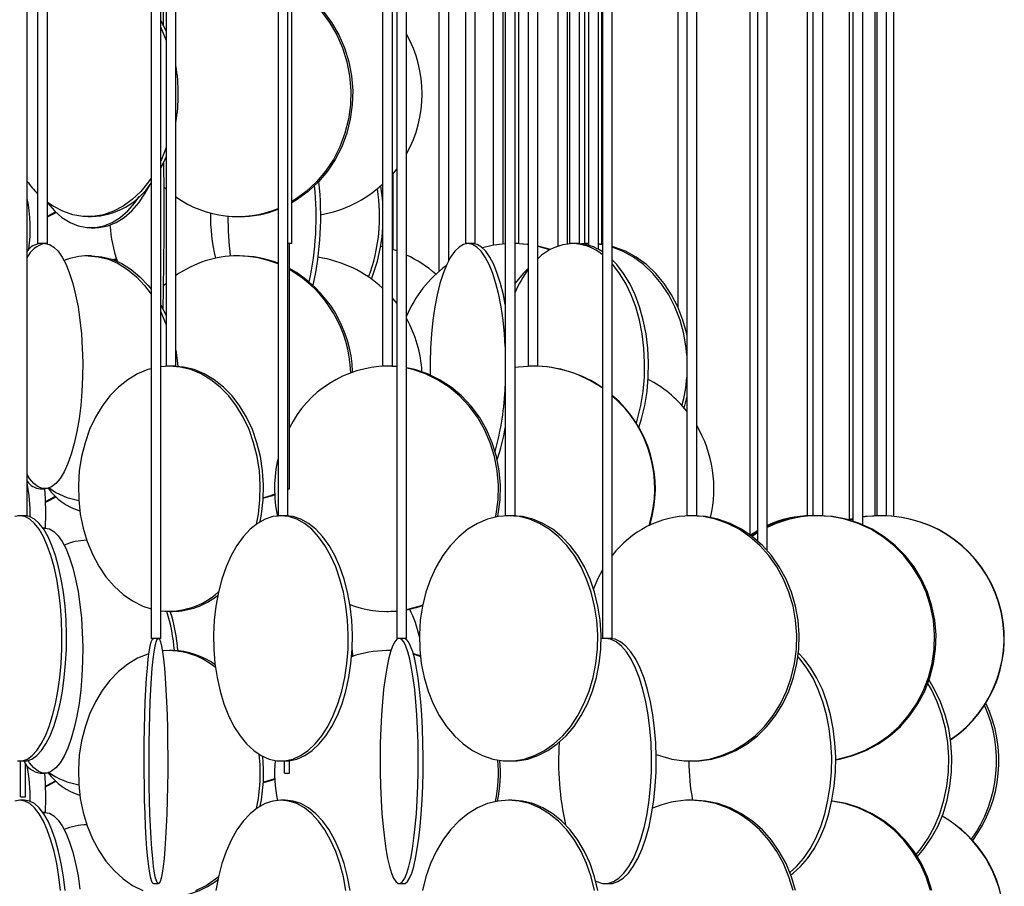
# Model space of a CAD drawing. Header units: millimetres. Extents: x 626 to 3215, y 306 to 3557.
# Tile 13 of 62: x 979 to 1180, y 1561 to 1738. Entities that reach past the tile are written whole.
import ezdxf

# ---------------------------------------------------------------- set-up
doc = ezdxf.new("R2010")
doc.units = ezdxf.units.MM

msp = doc.modelspace()

# ---------------------------------------------------------------- linework, layer by layer
at = {"color": 7, "linetype": 'Continuous', "lineweight": 25}
for p, q in [((980.66, 1636.5), (980.66, 2187)), ((1031.8, 2187), (1031.8, 1636.5)), ((1033.8, 1636.5), (1033.8, 2187)), ((1078.13, 2187), (1078.13, 1636.5)), ((1080.13, 1636.5), (1080.13, 2187)), ((1115.14, 2187), (1115.14, 1636.5)), ((1117.14, 1636.5), (1117.14, 2187)), ((1142.84, 1636.5), (1142.84, 2172.66)), ((1140.84, 2168.71), (1140.84, 1636.5)), ((1139.69, 2163.96), (1139.69, 1636.5)), ((1005.91, 2162), (1005.91, 1611.5)), ((1007.91, 1611.5), (1007.91, 2162)), ((1055.99, 2162), (1055.99, 1611.5)), ((1057.99, 1611.5), (1057.99, 2162)), ((1097.94, 2162), (1097.94, 1611.5)), ((1099.94, 1611.5), (1099.94, 2162)), ((1128, 2162), (1128, 1632.6)), ((1129.51, 2162), (1129.51, 1631.39)), ((1131.51, 1629.39), (1131.51, 2162)), ((1148.22, 2162), (1148.22, 1635.7)), ((1148.99, 2162), (1148.99, 1635.4)), ((1150.99, 1634.66), (1150.99, 2162)), ((1153.46, 2162.18), (1153.46, 1636.5)), ((1153.85, 2162.44), (1153.85, 1636.5)), ((1155.85, 1636.5), (1155.85, 2163.09)), ((1157.35, 1636.37), (1157.35, 2162)), ((982.79, 2127.5), (982.79, 1692)), ((984.79, 1692), (984.79, 2127.5)), ((1034.61, 1692), (1034.61, 2127.5)), ((1071.98, 1692), (1071.98, 2111.66)), ((1113.29, 2109.61), (1113.29, 1679.07)), ((1069.98, 2109.31), (1069.98, 1692)), ((1075.68, 2103.85), (1075.68, 1691.64)), ((1091.23, 2103.63), (1091.23, 1692)), ((1093.23, 1692), (1093.23, 2104.35)), ((1008.98, 2102.5), (1008.98, 1667)), ((1010.98, 1667), (1010.98, 2102.5)), ((1053.12, 2102.5), (1053.12, 1667)), ((1055.12, 1667), (1055.12, 2102.5)), ((1064.6, 2102.5), (1064.6, 1686.31)), ((1066.6, 1688.57), (1066.6, 2102.5)), ((1077.68, 1691.91), (1077.68, 2103.25)), ((1080.85, 1692), (1080.85, 2102.67)), ((1082.79, 2102.5), (1082.79, 1667)), ((1084.79, 1667), (1084.79, 2102.5)), ((1088.83, 2102.5), (1088.83, 1691.47)), ((1090.83, 1691.94), (1090.83, 2102.5)), ((1094.29, 2102.56), (1094.29, 1692)), ((1095.1, 2102.5), (1095.1, 1691.64)), ((1097.1, 1690.82), (1097.1, 2102.5)), ((1097.78, 1691.85), (1097.78, 2102.55)), ((1008.45, 1736.44), (1008.45, 2043)), ((1055.29, 1690.73), (1055.29, 1706.38)), ((1008.98, 1703.1), (1008.56, 1703.47)), ((984.79, 1697.57), (986.43, 1698.47)), ((984.79, 1697.43), (986.55, 1698.36)), ((993.07, 1697.5), (993.78, 1697.5)), ((1023.55, 1697.5), (1023.93, 1697.5)), ((993.69, 1695.21), (994.5, 1695.21)), ((984.79, 1692), (982.79, 1692)), ((1034.61, 1692), (1033.8, 1692)), ((1034.11, 1642), (1034.11, 1692)), ((1070.03, 1692), (1069.98, 1692)), ((1071.98, 1692), (1070.03, 1692)), ((1082.79, 1691.82), (1080.01, 1692)), ((1080.85, 1692), (1080.13, 1692)), ((1091.43, 1692), (1091.23, 1692)), ((1093.23, 1692), (1091.43, 1692)), ((1095, 1692), (1093.63, 1691.94)), ((1094.7, 1692), (1094.29, 1692)), ((1095.1, 1692), (1094.7, 1692)), ((1053.12, 1691.34), (1052.7, 1691.43)), ((1055.99, 1690.49), (1055.12, 1690.79)), ((1097.94, 1691.83), (1097.1, 1691.93)), ((993.78, 1689.5), (993.07, 1689.5)), ((998.51, 1688.59), (998.93, 1688.75)), ((1023.93, 1689.5), (1023.55, 1689.5)), ((1008.47, 1683.44), (1008.98, 1683.9)), ((1055.12, 1680.82), (1055.99, 1679.75)), ((1078.13, 1680.79), (1077.96, 1680.47)), ((1009.64, 1667), (1007.91, 1666.89)), ((1009.31, 1667), (1008.98, 1667)), ((1010.98, 1667), (1009.31, 1667)), ((1053.71, 1667), (1053.12, 1667)), ((1055.12, 1667), (1053.71, 1667)), ((1055.99, 1666.89), (1053.91, 1667)), ((1055.92, 1666.93), (1054.32, 1667)), ((1083.69, 1667), (1082.79, 1667)), ((1084.79, 1667), (1083.69, 1667)), ((983.31, 1642), (984.26, 1642)), ((1033.8, 1642), (1034.11, 1642)), ((984.4, 1639.39), (986.43, 1640.47)), ((980.66, 1636.5), (978.72, 1636.5)), ((1031.97, 1636.5), (1031.8, 1636.5)), ((1033.8, 1636.5), (1031.97, 1636.5)), ((1078.44, 1636.5), (1078.13, 1636.5)), ((1080.13, 1636.5), (1078.44, 1636.5)), ((1115.64, 1636.5), (1115.14, 1636.5)), ((1117.14, 1636.5), (1115.64, 1636.5)), ((1140.84, 1636.5), (1139.69, 1636.5)), ((1141.56, 1636.5), (1140.84, 1636.5)), ((1141.29, 1636.49), (1140.89, 1636.5)), ((1142.84, 1636.5), (1141.56, 1636.5)), ((1153.85, 1636.5), (1153.46, 1636.5)), ((1154.79, 1636.5), (1153.85, 1636.5)), ((1155.85, 1636.5), (1154.79, 1636.5)), ((1155.35, 1636.5), (1155.35, 1636.49)), ((984.26, 1634), (983.86, 1634)), ((1129.51, 1633.45), (1128.09, 1632.53)), ((1129.51, 1633.21), (1128.28, 1632.39)), ((1129.51, 1633.01), (1128.41, 1632.29)), ((1009.64, 1617), (1010.31, 1617)), ((1053.91, 1617), (1054.32, 1617)), ((1007.91, 1611.5), (1005.91, 1611.5)), ((1056, 1611.5), (1055.99, 1611.5)), ((1057.99, 1611.5), (1056, 1611.5)), ((1098.48, 1611.5), (1097.66, 1611.4)), ((1098.01, 1611.5), (1097.94, 1611.5)), ((1099.94, 1611.5), (1098.01, 1611.5)), ((1009.64, 1609), (1008.25, 1608.93)), ((1010.31, 1609), (1009.64, 1609)), ((1046.9, 1609.13), (1046.99, 1607.82)), ((1054.32, 1609), (1053.91, 1609)), ((1054.79, 1608.98), (1053.91, 1609)), ((1054.79, 1608.99), (1054.32, 1609)), ((1060.8, 1607.83), (1059.39, 1608.26)), ((979.19, 1586.5), (980.13, 1586.5)), ((979.31, 1579.21), (979.31, 1586.5)), ((980.31, 1579.21), (980.31, 1585.96)), ((1032.39, 1586.5), (1033.22, 1586.5)), ((1033.11, 1584), (1033.11, 1586.5)), ((1034.11, 1584), (1034.11, 1586.55)), ((1078.79, 1586.5), (1079.47, 1586.5)), ((1115.89, 1586.5), (1116.39, 1586.5)), ((983.31, 1584), (984.26, 1584)), ((1033.11, 1584), (1034.11, 1584)), ((984.4, 1581.39), (986.43, 1582.47)), ((980.13, 1578.5), (979.19, 1578.5)), ((979.31, 1579.21), (980.31, 1579.21)), ((1033.22, 1578.5), (1032.39, 1578.5)), ((1079.47, 1578.5), (1078.79, 1578.5)), ((1116.39, 1578.5), (1115.89, 1578.5)), ((984.26, 1576), (983.86, 1576)), ((1006.41, 1561.5), (1007.41, 1561.5)), ((1056.49, 1561.5), (1057.48, 1561.5)), ((1098.48, 1561.5), (1099.4, 1561.5))]:
    msp.add_line(p, q, dxfattribs=at)
at = {"color": 7, "linetype": 'Continuous', "lineweight": 25, "flags": 128}
for points in [[(1034.63, 1744.65), (1036.83, 1743.23), (1039.01, 1741.43), (1040.97, 1739.37), (1042.69, 1737.07), (1044.16, 1734.57), (1045.33, 1731.89), (1046.21, 1729.09), (1046.77, 1726.19), (1047.02, 1723.24), (1046.93, 1720.28), (1046.53, 1717.35), (1045.81, 1714.49), (1044.78, 1711.74), (1043.46, 1709.15), (1041.86, 1706.74), (1040.02, 1704.56), (1037.94, 1702.63), (1035.67, 1700.97), (1034.61, 1700.33)], [(1034.61, 1744.44), (1036.45, 1743.23), (1038.62, 1741.43), (1040.59, 1739.37), (1042.31, 1737.07), (1043.77, 1734.57), (1044.95, 1731.89), (1045.83, 1729.09), (1046.39, 1726.19), (1046.63, 1723.24), (1046.55, 1720.28), (1046.15, 1717.35), (1045.43, 1714.49), (1044.4, 1711.74), (1043.08, 1709.15), (1041.48, 1706.74), (1039.63, 1704.56), (1037.56, 1702.63), (1035.29, 1700.97), (1034.61, 1700.55)], [(1007.91, 1737.51), (1008.14, 1737.07), (1008.98, 1735.27)], [(1007.91, 1736.08), (1008.55, 1734.57), (1008.98, 1733.41)], [(1008.98, 1711.58), (1008.02, 1709.15), (1007.91, 1708.91)], [(1008.98, 1709.73), (1008.73, 1709.15), (1007.91, 1707.48)], [(1008.36, 1678.62), (1008.39, 1679.56), (1008.44, 1681.74), (1008.48, 1684.15), (1008.52, 1686.74), (1008.55, 1689.49), (1008.56, 1692.35), (1008.58, 1695.28), (1008.58, 1698.24), (1008.57, 1701.19), (1008.56, 1704.09), (1008.53, 1706.89), (1008.51, 1708.68)], [(1055.99, 1707.24), (1055.59, 1706.74), (1055.12, 1706.18)], [(1005.91, 1705.31), (1005.38, 1704.56), (1003.8, 1702.63), (1002.06, 1700.97), (1000.2, 1699.62), (998.23, 1698.59), (996.2, 1697.89), (994.12, 1697.54), (992.02, 1697.54), (989.94, 1697.89), (987.91, 1698.59), (985.95, 1699.62), (984.79, 1700.41)], [(994.5, 1695.21), (995.37, 1695.26), (997.1, 1695.61), (998.79, 1696.3), (1000.42, 1697.33), (1001.97, 1698.69), (1003.41, 1700.34), (1004.73, 1702.28), (1005.7, 1704.04)], [(1052.68, 1703.71), (1053.03, 1701.19), (1053.12, 1700.22)], [(984.79, 1700.32), (986.21, 1698.69), (987.76, 1697.33), (989.4, 1696.3), (991.09, 1695.61), (992.82, 1695.26), (994.56, 1695.26), (996.29, 1695.61), (997.98, 1696.3), (999.61, 1697.33), (1001.16, 1698.69), (1002.6, 1700.34), (1003.52, 1701.63)], [(984.26, 1692), (985.18, 1691.82), (986.08, 1691.3), (986.95, 1690.43), (987.79, 1689.24), (988.58, 1687.73), (989.31, 1685.93), (989.96, 1683.87), (990.54, 1681.57), (991.03, 1679.07), (991.42, 1676.39), (991.72, 1673.59), (991.9, 1670.69), (991.99, 1667.74), (991.96, 1664.78), (991.82, 1661.85), (991.58, 1658.99), (991.24, 1656.24), (990.8, 1653.65), (990.26, 1651.24), (989.64, 1649.06), (988.95, 1647.13), (988.19, 1645.47), (987.38, 1644.12), (986.52, 1643.09), (985.63, 1642.39), (984.72, 1642.04), (983.81, 1642.04), (982.9, 1642.39), (982.01, 1643.09), (981.15, 1644.12), (980.66, 1644.88)], [(1070.51, 1692), (1069.59, 1691.82), (1068.69, 1691.3), (1067.82, 1690.43), (1066.98, 1689.24), (1066.19, 1687.73), (1065.46, 1685.93), (1064.81, 1683.87), (1064.23, 1681.57), (1063.74, 1679.07), (1063.35, 1676.39), (1063.05, 1673.59), (1062.87, 1670.69), (1062.78, 1667.74), (1062.8, 1665.21)], [(1078.13, 1671.04), (1077.96, 1673.59), (1077.66, 1676.39), (1077.27, 1679.07), (1076.78, 1681.57), (1076.21, 1683.87), (1075.55, 1685.93), (1074.82, 1687.73), (1074.03, 1689.24), (1073.2, 1690.43), (1072.32, 1691.3), (1071.42, 1691.82), (1070.51, 1692)], [(1078.13, 1679.6), (1077.73, 1681.57), (1077.16, 1683.87), (1076.5, 1685.93), (1075.77, 1687.73), (1074.98, 1689.24), (1074.15, 1690.43), (1073.27, 1691.3), (1072.37, 1691.82), (1071.46, 1692)], [(1082.79, 1691.78), (1082.51, 1691.82), (1080.13, 1691.99)], [(1087.31, 1690.79), (1085.59, 1691.3), (1084.79, 1691.49)], [(1087.2, 1690.72), (1085.28, 1691.3), (1084.79, 1691.42)], [(1097.94, 1691.73), (1097.39, 1691.82), (1097.1, 1691.86)], [(1115.14, 1673.38), (1115.1, 1673.59), (1114.33, 1676.39), (1113.3, 1679.07), (1112.02, 1681.57), (1110.51, 1683.87), (1108.79, 1685.93), (1106.88, 1687.73), (1104.82, 1689.24), (1102.63, 1690.43), (1100.34, 1691.3), (1099.94, 1691.41)], [(1115.14, 1669.24), (1115, 1670.69), (1114.51, 1673.59), (1113.74, 1676.39), (1112.71, 1679.07), (1111.43, 1681.57), (1109.92, 1683.87), (1108.2, 1685.93), (1106.3, 1687.73), (1104.23, 1689.24), (1102.04, 1690.43), (1099.94, 1691.24)], [(993.07, 1689.5), (995.16, 1689.32), (997.22, 1688.8), (999.23, 1687.93), (1001.14, 1686.74), (1002.95, 1685.23), (1004.61, 1683.43), (1005.91, 1681.68)], [(993.78, 1689.5), (995.87, 1689.32), (997.93, 1688.8), (999.93, 1687.93), (1001.85, 1686.74), (1003.65, 1685.23), (1005.32, 1683.43), (1005.91, 1682.68)], [(998.15, 1688.72), (998.38, 1688.8), (998.86, 1688.95)], [(1105.37, 1654.51), (1105.91, 1656.24), (1106.56, 1658.99), (1107.02, 1661.85), (1107.28, 1664.78), (1107.33, 1667.74), (1107.17, 1670.69), (1106.81, 1673.59), (1106.26, 1676.39), (1105.51, 1679.07), (1104.58, 1681.57), (1103.48, 1683.87), (1102.23, 1685.93), (1100.85, 1687.73), (1099.94, 1688.69)], [(1082.79, 1686.93), (1081.79, 1685.93), (1080.13, 1683.94)], [(1104.84, 1655.38), (1105.1, 1656.24), (1105.75, 1658.99), (1106.21, 1661.85), (1106.47, 1664.78), (1106.52, 1667.74), (1106.36, 1670.69), (1106, 1673.59), (1105.45, 1676.39), (1104.7, 1679.07), (1103.77, 1681.57), (1102.67, 1683.87), (1101.42, 1685.93), (1100.04, 1687.73), (1099.94, 1687.85)], [(1007.91, 1679.51), (1008.14, 1679.07), (1008.98, 1677.27)], [(1007.91, 1678.08), (1008.55, 1676.57), (1008.98, 1675.41)], [(1010.98, 1670.28), (1011.26, 1668.19), (1011.37, 1666.96)], [(1005.91, 1666.49), (1005.28, 1666.3), (1003.18, 1665.43), (1001.17, 1664.24), (999.28, 1662.73), (997.53, 1660.93), (995.95, 1658.87), (994.57, 1656.57), (993.4, 1654.07), (992.45, 1651.39), (991.75, 1648.59), (991.29, 1645.69), (991.1, 1642.74), (991.16, 1639.78), (991.49, 1636.85), (992.07, 1633.99), (992.89, 1631.24), (993.95, 1628.65), (995.24, 1626.24), (996.72, 1624.06), (998.38, 1622.13), (1000.21, 1620.47), (1002.16, 1619.12), (1004.22, 1618.09), (1005.91, 1617.51)], [(1027.41, 1634.8), (1027.79, 1636.85), (1028.12, 1639.78), (1028.18, 1642.74), (1027.99, 1645.69), (1027.54, 1648.59), (1026.83, 1651.39), (1025.89, 1654.07), (1024.71, 1656.57), (1023.33, 1658.87), (1021.75, 1660.93), (1020, 1662.73), (1018.11, 1664.24), (1016.1, 1665.43), (1014, 1666.3), (1011.84, 1666.82), (1009.64, 1667)], [(1028.18, 1635.3), (1028.46, 1636.85), (1028.79, 1639.78), (1028.85, 1642.74), (1028.66, 1645.69), (1028.21, 1648.59), (1027.5, 1651.39), (1026.56, 1654.07), (1025.38, 1656.57), (1024, 1658.87), (1022.42, 1660.93), (1020.67, 1662.73), (1018.78, 1664.24), (1016.77, 1665.43), (1014.67, 1666.3), (1012.51, 1666.82), (1010.31, 1667)], [(1076.54, 1636.31), (1076.65, 1636.85), (1077.05, 1639.78), (1077.13, 1642.74), (1076.89, 1645.69), (1076.34, 1648.59), (1075.47, 1651.39), (1074.31, 1654.07), (1072.86, 1656.57), (1071.16, 1658.87), (1069.22, 1660.93), (1067.07, 1662.73), (1064.74, 1664.24), (1062.27, 1665.43), (1059.68, 1666.3), (1057.99, 1666.67)], [(1076.12, 1636.23), (1076.24, 1636.85), (1076.64, 1639.78), (1076.72, 1642.74), (1076.48, 1645.69), (1075.93, 1648.59), (1075.06, 1651.39), (1073.9, 1654.07), (1072.45, 1656.57), (1070.75, 1658.87), (1068.81, 1660.93), (1066.66, 1662.73), (1064.33, 1664.24), (1061.86, 1665.43), (1059.27, 1666.3), (1057.99, 1666.6)], [(1083.74, 1667), (1080.8, 1666.82), (1080.13, 1666.73)], [(1114.6, 1658.47), (1114.75, 1658.99), (1115.14, 1660.62)], [(984.4, 1639.25), (984.59, 1639.33), (986.55, 1640.36)], [(1031.11, 1640.88), (1030.29, 1640.59), (1028.81, 1640.15)], [(1031.12, 1640.74), (1030.67, 1640.59), (1028.81, 1640.06)], [(979.19, 1636.5), (978.18, 1636.32)], [(978.68, 1586.54), (979.7, 1586.54), (980.7, 1586.89), (981.69, 1587.59), (982.64, 1588.62), (983.54, 1589.97), (984.38, 1591.63), (985.15, 1593.56), (985.83, 1595.74), (986.42, 1598.15), (986.91, 1600.74), (987.29, 1603.49), (987.56, 1606.35), (987.71, 1609.28), (987.74, 1612.24), (987.65, 1615.19), (987.44, 1618.09), (987.11, 1620.89), (986.68, 1623.57), (986.14, 1626.07), (985.5, 1628.37), (984.77, 1630.43), (983.97, 1632.23), (983.09, 1633.74), (982.17, 1634.93), (981.2, 1635.8), (980.2, 1636.32), (979.19, 1636.5)], [(980.13, 1586.5), (980.64, 1586.54), (981.64, 1586.89), (982.63, 1587.59), (983.58, 1588.62), (984.48, 1589.97), (985.32, 1591.63), (986.09, 1593.56), (986.77, 1595.74), (987.36, 1598.15), (987.85, 1600.74), (988.23, 1603.49), (988.5, 1606.35), (988.65, 1609.28), (988.68, 1612.24), (988.59, 1615.19), (988.38, 1618.09), (988.05, 1620.89), (987.62, 1623.57), (987.08, 1626.07), (986.44, 1628.37), (985.71, 1630.43), (984.91, 1632.23), (984.03, 1633.74), (983.11, 1634.93), (982.14, 1635.8), (981.14, 1636.32), (980.13, 1636.5), (980.13, 1636.5)], [(1032.39, 1636.5), (1030.76, 1636.32), (1029.16, 1635.8), (1027.6, 1634.93), (1026.11, 1633.74), (1024.71, 1632.23), (1023.42, 1630.43), (1022.25, 1628.37), (1021.22, 1626.07), (1020.35, 1623.57), (1019.65, 1620.89), (1019.13, 1618.09), (1018.8, 1615.19), (1018.65, 1612.24), (1018.7, 1609.28), (1018.94, 1606.35), (1019.37, 1603.49), (1019.98, 1600.74), (1020.77, 1598.15), (1021.72, 1595.74), (1022.82, 1593.56), (1024.05, 1591.63), (1025.4, 1589.97), (1026.85, 1588.62), (1028.37, 1587.59), (1029.96, 1586.89), (1031.57, 1586.54), (1033.2, 1586.54), (1034.82, 1586.89), (1036.4, 1587.59), (1037.92, 1588.62), (1039.37, 1589.97), (1040.72, 1591.63), (1041.95, 1593.56), (1043.05, 1595.74), (1044, 1598.15), (1044.79, 1600.74), (1045.4, 1603.49), (1045.83, 1606.35), (1046.07, 1609.28), (1046.12, 1612.24), (1045.97, 1615.19), (1045.64, 1618.09), (1045.12, 1620.89), (1044.42, 1623.57), (1043.55, 1626.07), (1042.52, 1628.37), (1041.35, 1630.43), (1040.06, 1632.23), (1038.66, 1633.74), (1037.17, 1634.93), (1035.61, 1635.8), (1034.01, 1636.32), (1032.39, 1636.5)], [(1033.22, 1586.5), (1034.03, 1586.54), (1035.65, 1586.89), (1037.23, 1587.59), (1038.76, 1588.62), (1040.21, 1589.97), (1041.56, 1591.63), (1042.79, 1593.56), (1043.89, 1595.74), (1044.84, 1598.15), (1045.62, 1600.74), (1046.24, 1603.49), (1046.66, 1606.35), (1046.9, 1609.28), (1046.95, 1612.24), (1046.81, 1615.19), (1046.47, 1618.09), (1045.95, 1620.89), (1045.25, 1623.57), (1044.38, 1626.07), (1043.36, 1628.37), (1042.19, 1630.43), (1040.9, 1632.23), (1039.49, 1633.74), (1038, 1634.93), (1036.45, 1635.8), (1034.85, 1636.32), (1033.22, 1636.5), (1033.22, 1636.5)], [(1078.79, 1636.5), (1076.64, 1636.32), (1074.52, 1635.8), (1072.45, 1634.93), (1070.48, 1633.74), (1068.63, 1632.23), (1066.92, 1630.43), (1065.37, 1628.37), (1064.01, 1626.07), (1062.86, 1623.57), (1061.94, 1620.89), (1061.25, 1618.09), (1060.8, 1615.19), (1060.61, 1612.24), (1060.67, 1609.28), (1060.99, 1606.35), (1061.56, 1603.49), (1062.37, 1600.74), (1063.41, 1598.15), (1064.67, 1595.74), (1066.12, 1593.56), (1067.75, 1591.63), (1069.54, 1589.97), (1071.46, 1588.62), (1073.48, 1587.59), (1075.57, 1586.89), (1077.71, 1586.54), (1079.86, 1586.54), (1082, 1586.89), (1084.1, 1587.59), (1086.12, 1588.62), (1088.03, 1589.97), (1089.82, 1591.63), (1091.45, 1593.56), (1092.91, 1595.74), (1094.16, 1598.15), (1095.2, 1600.74), (1096.01, 1603.49), (1096.58, 1606.35), (1096.9, 1609.28), (1096.96, 1612.24), (1096.77, 1615.19), (1096.33, 1618.09), (1095.64, 1620.89), (1094.71, 1623.57), (1093.56, 1626.07), (1092.2, 1628.37), (1090.66, 1630.43), (1088.95, 1632.23), (1087.09, 1633.74), (1085.12, 1634.93), (1083.06, 1635.8), (1080.94, 1636.32), (1078.79, 1636.5)], [(1079.47, 1586.5), (1080.55, 1586.54), (1082.69, 1586.89), (1084.78, 1587.59), (1086.8, 1588.62), (1088.72, 1589.97), (1090.51, 1591.63), (1092.14, 1593.56), (1093.59, 1595.74), (1094.85, 1598.15), (1095.89, 1600.74), (1096.7, 1603.49), (1097.27, 1606.35), (1097.59, 1609.28), (1097.65, 1612.24), (1097.46, 1615.19), (1097.01, 1618.09), (1096.32, 1620.89), (1095.4, 1623.57), (1094.25, 1626.07), (1092.89, 1628.37), (1091.34, 1630.43), (1089.63, 1632.23), (1087.78, 1633.74), (1085.8, 1634.93), (1083.74, 1635.8), (1081.62, 1636.32), (1079.47, 1636.5), (1079.47, 1636.5)], [(1108.87, 1587.85), (1109.57, 1587.59), (1112.06, 1586.89), (1114.61, 1586.54), (1117.17, 1586.54), (1119.72, 1586.89), (1122.21, 1587.59), (1124.62, 1588.62), (1126.9, 1589.97), (1129.03, 1591.63), (1130.97, 1593.56), (1132.7, 1595.74), (1134.2, 1598.15), (1135.44, 1600.74), (1136.4, 1603.49), (1137.08, 1606.35), (1137.46, 1609.28), (1137.53, 1612.24), (1137.3, 1615.19), (1136.78, 1618.09), (1135.95, 1620.89), (1134.85, 1623.57), (1133.48, 1626.07), (1131.87, 1628.37), (1130.03, 1630.43), (1127.99, 1632.23), (1125.78, 1633.74), (1123.43, 1634.93), (1120.98, 1635.8), (1118.45, 1636.32), (1115.89, 1636.5), (1115.89, 1636.5)], [(1116.39, 1586.5), (1117.67, 1586.54), (1120.22, 1586.89), (1122.71, 1587.59), (1125.12, 1588.62), (1127.4, 1589.97), (1129.53, 1591.63), (1131.47, 1593.56), (1133.2, 1595.74), (1134.7, 1598.15), (1135.94, 1600.74), (1136.9, 1603.49), (1137.58, 1606.35), (1137.96, 1609.28), (1138.03, 1612.24), (1137.8, 1615.19), (1137.28, 1618.09), (1136.45, 1620.89), (1135.35, 1623.57), (1133.98, 1626.07), (1132.37, 1628.37), (1130.53, 1630.43), (1128.49, 1632.23), (1126.28, 1633.74), (1123.93, 1634.93), (1121.48, 1635.8), (1118.95, 1636.32), (1116.39, 1636.5), (1116.39, 1636.5)], [(1145.48, 1586.81), (1145.94, 1586.89), (1148.69, 1587.59), (1151.35, 1588.62), (1153.88, 1589.97), (1156.23, 1591.63), (1158.38, 1593.56), (1160.3, 1595.74), (1161.95, 1598.15), (1163.32, 1600.74), (1164.39, 1603.49), (1165.14, 1606.35), (1165.56, 1609.28), (1165.64, 1612.24), (1165.39, 1615.19), (1164.8, 1618.09), (1163.89, 1620.89), (1162.67, 1623.57), (1161.16, 1626.07), (1159.37, 1628.37), (1157.33, 1630.43), (1155.08, 1632.23), (1152.64, 1633.74), (1150.04, 1634.93), (1147.33, 1635.8), (1144.53, 1636.32), (1141.7, 1636.5)], [(1145.48, 1586.76), (1146.22, 1586.89), (1148.98, 1587.59), (1151.64, 1588.62), (1154.17, 1589.97), (1156.52, 1591.63), (1158.67, 1593.56), (1160.58, 1595.74), (1162.24, 1598.15), (1163.61, 1600.74), (1164.67, 1603.49), (1165.42, 1606.35), (1165.84, 1609.28), (1165.93, 1612.24), (1165.67, 1615.19), (1165.09, 1618.09), (1164.18, 1620.89), (1162.96, 1623.57), (1161.45, 1626.07), (1159.66, 1628.37), (1157.62, 1630.43), (1155.37, 1632.23), (1152.92, 1633.74), (1150.33, 1634.93), (1147.61, 1635.8), (1144.82, 1636.32), (1141.99, 1636.5)], [(1148.99, 1635.89), (1148.59, 1635.8), (1148.09, 1635.67)], [(1148.99, 1635.85), (1148.76, 1635.8), (1148.18, 1635.65)], [(1148.99, 1635.81), (1148.96, 1635.8), (1148.27, 1635.62)], [(1154.55, 1636.5), (1151.63, 1636.32), (1150.99, 1636.23)], [(1154.37, 1636.5), (1151.46, 1636.32), (1150.99, 1636.26)], [(1154.82, 1636.5), (1151.87, 1636.32), (1150.99, 1636.2)], [(983.88, 1633.97), (984.26, 1634), (985.18, 1633.82), (986.08, 1633.3), (986.95, 1632.43), (987.79, 1631.24), (988.58, 1629.73), (989.31, 1627.93), (989.96, 1625.87), (990.54, 1623.57), (991.03, 1621.07), (991.42, 1618.39), (991.72, 1615.59), (991.9, 1612.69), (991.99, 1609.74), (991.96, 1606.78), (991.82, 1603.85), (991.58, 1600.99), (991.24, 1598.24), (990.8, 1595.65), (990.26, 1593.24), (989.64, 1591.06), (988.95, 1589.13), (988.19, 1587.47), (987.38, 1586.12), (986.52, 1585.09), (985.63, 1584.39), (984.72, 1584.04), (983.81, 1584.04), (982.9, 1584.39), (982.01, 1585.09), (981.15, 1586.12), (980.84, 1586.58)], [(1097.92, 1625.44), (1096.93, 1623.57), (1096.1, 1621.63)], [(1057.99, 1617.4), (1060.58, 1618.09), (1061.3, 1618.34)], [(1054.32, 1617), (1055.67, 1617.04), (1055.99, 1617.06)], [(1006.41, 1561.5), (1006.3, 1561.54), (1006.08, 1561.89), (1005.86, 1562.59), (1005.64, 1563.62), (1005.44, 1564.97), (1005.26, 1566.63), (1005.08, 1568.56), (1004.93, 1570.74), (1004.8, 1573.15), (1004.69, 1575.74), (1004.61, 1578.49), (1004.55, 1581.35), (1004.51, 1584.28), (1004.51, 1587.24), (1004.53, 1590.19), (1004.57, 1593.09), (1004.65, 1595.89), (1004.74, 1598.57), (1004.86, 1601.07), (1005.01, 1603.37), (1005.17, 1605.43), (1005.35, 1607.23), (1005.54, 1608.74), (1005.75, 1609.93), (1005.97, 1610.8), (1006.19, 1611.32), (1006.41, 1611.5), (1006.41, 1611.5)], [(1007.41, 1611.5), (1007.64, 1611.32), (1007.86, 1610.8), (1008.07, 1609.93), (1008.28, 1608.74), (1008.48, 1607.23), (1008.66, 1605.43), (1008.82, 1603.37), (1008.96, 1601.07), (1009.08, 1598.57), (1009.18, 1595.89), (1009.25, 1593.09), (1009.3, 1590.19), (1009.32, 1587.24), (1009.31, 1584.28), (1009.28, 1581.35), (1009.22, 1578.49), (1009.13, 1575.74), (1009.02, 1573.15), (1008.89, 1570.74), (1008.74, 1568.56), (1008.57, 1566.63), (1008.38, 1564.97), (1008.18, 1563.62), (1007.97, 1562.59), (1007.75, 1561.89), (1007.52, 1561.54), (1007.3, 1561.54), (1007.07, 1561.89), (1006.85, 1562.59), (1006.64, 1563.62), (1006.44, 1564.97), (1006.25, 1566.63), (1006.08, 1568.56), (1005.93, 1570.74), (1005.8, 1573.15), (1005.69, 1575.74), (1005.6, 1578.49), (1005.54, 1581.35), (1005.51, 1584.28), (1005.5, 1587.24), (1005.52, 1590.19), (1005.57, 1593.09), (1005.64, 1595.89), (1005.74, 1598.57), (1005.86, 1601.07), (1006, 1603.37), (1006.17, 1605.43), (1006.34, 1607.23), (1006.54, 1608.74), (1006.75, 1609.93), (1006.96, 1610.8), (1007.18, 1611.32), (1007.41, 1611.5)], [(1056.49, 1611.5), (1056.03, 1611.32), (1055.58, 1610.8), (1055.14, 1609.93), (1054.71, 1608.74), (1054.32, 1607.23), (1053.95, 1605.43), (1053.62, 1603.37), (1053.33, 1601.07), (1053.08, 1598.57), (1052.88, 1595.89), (1052.74, 1593.09), (1052.64, 1590.19), (1052.6, 1587.24), (1052.61, 1584.28), (1052.68, 1581.35), (1052.8, 1578.49), (1052.98, 1575.74), (1053.2, 1573.15), (1053.47, 1570.74), (1053.78, 1568.56), (1054.13, 1566.63), (1054.51, 1564.97), (1054.92, 1563.62), (1055.35, 1562.59), (1055.8, 1561.89), (1056.26, 1561.54), (1056.72, 1561.54), (1057.18, 1561.89), (1057.63, 1562.59), (1058.06, 1563.62), (1058.47, 1564.97), (1058.85, 1566.63), (1059.2, 1568.56), (1059.51, 1570.74), (1059.78, 1573.15), (1060.01, 1575.74), (1060.18, 1578.49), (1060.3, 1581.35), (1060.37, 1584.28), (1060.38, 1587.24), (1060.34, 1590.19), (1060.25, 1593.09), (1060.1, 1595.89), (1059.9, 1598.57), (1059.65, 1601.07), (1059.36, 1603.37), (1059.03, 1605.43), (1058.67, 1607.23), (1058.27, 1608.74), (1057.85, 1609.93), (1057.41, 1610.8), (1056.95, 1611.32), (1056.49, 1611.5)], [(1057.48, 1561.5), (1057.71, 1561.54), (1058.17, 1561.89), (1058.62, 1562.59), (1059.05, 1563.62), (1059.46, 1564.97), (1059.84, 1566.63), (1060.19, 1568.56), (1060.5, 1570.74), (1060.77, 1573.15), (1060.99, 1575.74), (1061.17, 1578.49), (1061.29, 1581.35), (1061.36, 1584.28), (1061.37, 1587.24), (1061.33, 1590.19), (1061.23, 1593.09), (1061.09, 1595.89), (1060.89, 1598.57), (1060.64, 1601.07), (1060.35, 1603.37), (1060.02, 1605.43), (1059.65, 1607.23), (1059.26, 1608.74), (1058.83, 1609.93), (1058.39, 1610.8), (1057.94, 1611.32), (1057.48, 1611.5), (1057.48, 1611.5)], [(1096.57, 1562.01), (1096.8, 1561.89), (1097.91, 1561.54), (1099.04, 1561.54), (1100.15, 1561.89), (1101.24, 1562.59), (1102.3, 1563.62), (1103.3, 1564.97), (1104.23, 1566.63), (1105.08, 1568.56), (1105.84, 1570.74), (1106.49, 1573.15), (1107.04, 1575.74), (1107.46, 1578.49), (1107.75, 1581.35), (1107.92, 1584.28), (1107.95, 1587.24), (1107.85, 1590.19), (1107.62, 1593.09), (1107.26, 1595.89), (1106.78, 1598.57), (1106.18, 1601.07), (1105.47, 1603.37), (1104.67, 1605.43), (1103.77, 1607.23), (1102.81, 1608.74), (1101.78, 1609.93), (1100.7, 1610.8), (1099.6, 1611.32), (1098.48, 1611.5), (1098.48, 1611.5)], [(1099.4, 1561.5), (1099.96, 1561.54), (1101.08, 1561.89), (1102.17, 1562.59), (1103.22, 1563.62), (1104.22, 1564.97), (1105.15, 1566.63), (1106.01, 1568.56), (1106.76, 1570.74), (1107.42, 1573.15), (1107.96, 1575.74), (1108.38, 1578.49), (1108.68, 1581.35), (1108.85, 1584.28), (1108.88, 1587.24), (1108.78, 1590.19), (1108.55, 1593.09), (1108.19, 1595.89), (1107.71, 1598.57), (1107.11, 1601.07), (1106.4, 1603.37), (1105.59, 1605.43), (1104.7, 1607.23), (1103.73, 1608.74), (1102.7, 1609.93), (1101.63, 1610.8), (1100.52, 1611.32), (1099.4, 1611.5), (1099.4, 1611.5)], [(1005.49, 1608.36), (1005.28, 1608.3), (1003.18, 1607.43), (1001.17, 1606.24), (999.28, 1604.73), (997.53, 1602.93), (995.95, 1600.87), (994.57, 1598.57), (993.4, 1596.07), (992.45, 1593.39), (991.75, 1590.59), (991.29, 1587.69), (991.1, 1584.74), (991.16, 1581.78), (991.49, 1578.85), (992.07, 1575.99), (992.89, 1573.24), (993.95, 1570.65), (995.24, 1568.24), (996.72, 1566.06), (998.38, 1564.13), (1000.21, 1562.47), (1002.16, 1561.12), (1004.22, 1560.09)], [(1060.78, 1607.97), (1059.68, 1608.3), (1059.36, 1608.38)], [(1136.14, 1563.75), (1137.51, 1564.97), (1138.94, 1566.63), (1140.24, 1568.56), (1141.41, 1570.74), (1142.42, 1573.15), (1143.25, 1575.74), (1143.9, 1578.49), (1144.35, 1581.35), (1144.61, 1584.28), (1144.66, 1587.24), (1144.5, 1590.19), (1144.15, 1593.09), (1143.6, 1595.89), (1142.85, 1598.57), (1141.93, 1601.07), (1140.85, 1603.37), (1139.61, 1605.43), (1138.24, 1607.23), (1137.79, 1607.72)], [(1136.32, 1563.28), (1136.78, 1563.62), (1138.32, 1564.97), (1139.75, 1566.63), (1141.06, 1568.56), (1142.22, 1570.74), (1143.23, 1573.15), (1144.06, 1575.74), (1144.71, 1578.49), (1145.16, 1581.35), (1145.42, 1584.28), (1145.47, 1587.24), (1145.32, 1590.19), (1144.96, 1593.09), (1144.41, 1595.89), (1143.67, 1598.57), (1142.75, 1601.07), (1141.66, 1603.37), (1140.42, 1605.43), (1139.05, 1607.23), (1137.88, 1608.45)], [(1161.87, 1567.44), (1162.8, 1568.56), (1164.31, 1570.74), (1165.61, 1573.15), (1166.69, 1575.74), (1167.53, 1578.49), (1168.12, 1581.35), (1168.45, 1584.28), (1168.51, 1587.24), (1168.31, 1590.19), (1167.85, 1593.09), (1167.14, 1595.89), (1166.18, 1598.57), (1164.99, 1601.07), (1164.26, 1602.32)], [(1162.14, 1567.01), (1163.46, 1568.56), (1164.96, 1570.74), (1166.27, 1573.15), (1167.35, 1575.74), (1168.18, 1578.49), (1168.77, 1581.35), (1169.1, 1584.28), (1169.17, 1587.24), (1168.97, 1590.19), (1168.51, 1593.09), (1167.8, 1595.89), (1166.83, 1598.57), (1165.64, 1601.07), (1164.5, 1602.98)], [(984.4, 1581.25), (984.59, 1581.33), (986.55, 1582.36)], [(1031.11, 1582.88), (1030.29, 1582.59), (1028.81, 1582.15)], [(1031.12, 1582.74), (1030.67, 1582.59), (1028.81, 1582.06)], [(979.19, 1578.5), (978.18, 1578.32)], [(987.44, 1560.09), (987.11, 1562.89), (986.68, 1565.57), (986.14, 1568.07), (985.5, 1570.37), (984.77, 1572.43), (983.97, 1574.23), (983.09, 1575.74), (982.17, 1576.93), (981.2, 1577.8), (980.2, 1578.32), (979.19, 1578.5)], [(988.38, 1560.09), (988.05, 1562.89), (987.62, 1565.57), (987.08, 1568.07), (986.44, 1570.37), (985.71, 1572.43), (984.91, 1574.23), (984.03, 1575.74), (983.11, 1576.93), (982.14, 1577.8), (981.14, 1578.32), (980.13, 1578.5), (980.13, 1578.5)], [(1032.39, 1578.5), (1030.76, 1578.32), (1029.16, 1577.8), (1027.6, 1576.93), (1026.11, 1575.74), (1024.71, 1574.23), (1023.42, 1572.43), (1022.25, 1570.37), (1021.22, 1568.07), (1020.35, 1565.57), (1019.65, 1562.89), (1019.13, 1560.09)], [(1045.64, 1560.09), (1045.12, 1562.89), (1044.42, 1565.57), (1043.55, 1568.07), (1042.52, 1570.37), (1041.35, 1572.43), (1040.06, 1574.23), (1038.66, 1575.74), (1037.17, 1576.93), (1035.61, 1577.8), (1034.01, 1578.32), (1032.39, 1578.5)], [(1046.47, 1560.09), (1045.95, 1562.89), (1045.25, 1565.57), (1044.38, 1568.07), (1043.36, 1570.37), (1042.19, 1572.43), (1040.9, 1574.23), (1039.49, 1575.74), (1038, 1576.93), (1036.45, 1577.8), (1034.85, 1578.32), (1033.22, 1578.5), (1033.22, 1578.5)], [(1078.79, 1578.5), (1076.64, 1578.32), (1074.52, 1577.8), (1072.45, 1576.93), (1070.48, 1575.74), (1068.63, 1574.23), (1066.92, 1572.43), (1065.37, 1570.37), (1064.01, 1568.07), (1062.86, 1565.57), (1061.94, 1562.89), (1061.25, 1560.09)], [(1096.33, 1560.09), (1095.64, 1562.89), (1094.71, 1565.57), (1093.56, 1568.07), (1092.2, 1570.37), (1090.66, 1572.43), (1088.95, 1574.23), (1087.09, 1575.74), (1085.12, 1576.93), (1083.06, 1577.8), (1080.94, 1578.32), (1078.79, 1578.5)], [(1097.01, 1560.09), (1096.32, 1562.89), (1095.4, 1565.57), (1094.25, 1568.07), (1092.89, 1570.37), (1091.34, 1572.43), (1089.63, 1574.23), (1087.78, 1575.74), (1085.8, 1576.93), (1083.74, 1577.8), (1081.62, 1578.32), (1079.47, 1578.5), (1079.47, 1578.5)], [(1136.78, 1560.09), (1135.95, 1562.89), (1134.85, 1565.57), (1133.48, 1568.07), (1131.87, 1570.37), (1130.03, 1572.43), (1127.99, 1574.23), (1125.78, 1575.74), (1123.43, 1576.93), (1120.98, 1577.8), (1118.45, 1578.32), (1115.89, 1578.5), (1115.89, 1578.5)], [(1137.28, 1560.09), (1136.45, 1562.89), (1135.35, 1565.57), (1133.98, 1568.07), (1132.37, 1570.37), (1130.53, 1572.43), (1128.49, 1574.23), (1126.28, 1575.74), (1123.93, 1576.93), (1121.48, 1577.8), (1118.95, 1578.32), (1116.39, 1578.5), (1116.39, 1578.5)], [(1164.8, 1560.09), (1163.89, 1562.89), (1162.67, 1565.57), (1161.16, 1568.07), (1159.37, 1570.37), (1157.33, 1572.43), (1155.08, 1574.23), (1152.64, 1575.74), (1150.04, 1576.93), (1147.33, 1577.8), (1144.67, 1578.3)], [(1165.09, 1560.09), (1164.18, 1562.89), (1162.96, 1565.57), (1161.45, 1568.07), (1159.66, 1570.37), (1157.62, 1572.43), (1155.37, 1574.23), (1152.92, 1575.74), (1150.33, 1576.93), (1147.61, 1577.8), (1144.82, 1578.32), (1144.68, 1578.34)], [(983.88, 1575.97), (984.26, 1576), (985.18, 1575.82), (986.08, 1575.3), (986.95, 1574.43), (987.79, 1573.24), (988.58, 1571.73), (989.31, 1569.93), (989.96, 1567.87), (990.54, 1565.57), (991.03, 1563.07), (991.42, 1560.39)], [(1015.06, 1560.09), (1017.12, 1561.12), (1019.07, 1562.47), (1019.67, 1562.97)]]:
    msp.add_lwpolyline(points, dxfattribs=at)
at = {"color": 7, "linetype": 'Continuous', "lineweight": 25}
for centre, radius, start, end in [((1036.18, 1722.5), 25, 330.7217, 29.2783), ((976.45, 1722.5), 35.01, 350.4864, 9.5136), ((997.84, 1716.97), 21.12, 215.5437, 224.5284), ((993.25, 1712.65), 15.16, 272.0103, 326.657), ((976.88, 1697.53), 63.63, 347.2608, 6.4336), ((1036.18, 1722.5), 25, 279.9145, 312.6498), ((975.63, 1697.5), 63.94, 347.9787, 5.6558), ((1017.8, 1697.49), 34.71, 339.1978, 9.4322), ((950.54, 1694.99), 30.76, 352.2936, 11.6732), ((1023.54, 1719.16), 21.65, 234.5442, 292.449), ((1053.24, 1697.44), 35.21, 178.7377, 193.8405), ((1023.91, 1719.04), 21.54, 270.0461, 291.4932), ((1087.77, 1697.39), 66.19, 179.8327, 186.8979), ((1024.49, 1697.46), 27, 183.614, 199.7133), ((1019.99, 1697.12), 33.21, 338.1643, 355.9607), ((985.25, 1687.08), 5.02, 101.3027, 156.0807), ((983.62, 1688.39), 3.62, 94.8501, 144.7671), ((1092.29, 1681.3), 10.71, 92.4694, 134.4407), ((1091.59, 1681.97), 10.03, 50.7363, 88.6218), ((1092.45, 1682.21), 9.79, 55.8973, 88.8818), ((1079.71, 1669.27), 22.72, 93.9913, 105.9206), ((993.12, 1676.49), 13, 90.2278, 112.2931), ((1023.62, 1667.65), 21.85, 90.1814, 125.3416), ((1023.52, 1667.9), 21.59, 67.4412, 89.9288), ((1023.91, 1667.96), 21.53, 68.5043, 89.9564), ((1036.18, 1664.5), 25, 47.3502, 81.2642), ((1047.43, 1667), 25, 48.5839, 65.0344), ((1021.94, 1665.02), 25.07, 1.8247, 60.9414), ((1021.39, 1664.93), 25.24, 1.713, 59.7271), ((1080.84, 1667.57), 24.79, 126.5316, 157.1871), ((1101.57, 1672.75), 23.4, 143.3601, 156.3778), ((1036.18, 1664.5), 25, 3.112, 29.2783), ((1054.38, 1644.38), 22.62, 91.1795, 153.6277), ((1083.73, 1642.23), 24.77, 55.0003, 89.9825), ((1083.84, 1642.23), 24.77, 55.2991, 89.9827), ((1095.96, 1642.51), 24.55, 38.5929, 62.6116), ((1085.18, 1666.9), 30.04, 344.707, 355.8891), ((1019.62, 1665.21), 58.55, 344.5521, 357.794), ((1083.63, 1642), 25.08, 342.8005, 49.4368), ((1083.52, 1642), 25.08, 342.6566, 49.1159), ((1038.4, 1661.24), 40.31, 340.8209, 350.2341), ((1095.2, 1642), 25.46, 346.7278, 30.5062), ((1058.38, 1642), 27.29, 166.8729, 192.0128), ((983.64, 1645.64), 3.65, 215.4658, 264.917), ((950.6, 1637), 30.69, 358.6264, 11.684), ((904.08, 1636.99), 80.36, 357.8604, 3.5692), ((994.95, 1649.33), 12.33, 215.8877, 253.2051), ((993.45, 1653.62), 14.16, 234.0252, 260.7287), ((1116.32, 1615.89), 20.62, 91.1971, 142.6335), ((1141.72, 1613.37), 23.12, 90.048, 116.2047), ((1140.93, 1615.09), 21.4, 90.0964, 116.1097), ((1140.53, 1615.11), 21.39, 90.0898, 114.9505), ((1154.78, 1611.49), 25.01, 304.3529, 89.9071), ((1154.84, 1611.49), 25.01, 304.205, 89.9071), ((993.13, 1618.47), 13.03, 91.4236, 112.2866), ((1009.46, 1632.23), 15.2, 264.156, 312.1938), ((1010.1, 1632.08), 15.09, 270.7876, 308.6531), ((1053.92, 1637.98), 20.98, 249.0911, 275.6597), ((1054.26, 1638.18), 21.18, 280.1194, 289.2996), ((977.36, 1606.71), 33.38, 3.921, 17.9676), ((978.06, 1606.71), 33.39, 3.8605, 17.948), ((1036.18, 1606.5), 25, 12.3108, 25.987), ((1009.41, 1593.82), 15.18, 50.5986, 89.1173), ((1010.11, 1593.97), 15.03, 53.8538, 89.2231), ((1053.93, 1587.97), 21.03, 90.0443, 109.8035), ((1150.73, 1586.53), 27.54, 324.4896, 24.3635), ((1151.22, 1586.53), 27.51, 323.7274, 25.3541), ((1149.42, 1586.42), 60.44, 176.3278, 192.345), ((994.83, 1584), 33.36, 347.5294, 6.5749), ((984.12, 1588.6), 4.67, 206.7514, 260.0678), ((950.72, 1579.01), 30.58, 358.6037, 12.4824), ((995.49, 1584), 33.37, 348.4202, 5.8838), ((1058.4, 1584), 27.31, 174.5555, 191.6921), ((1049.43, 1584), 27.31, 347.8008, 5.6346), ((1049.83, 1584), 27.31, 347.9726, 5.5031), ((1157.21, 1586.45), 41.67, 179.9285, 191.0016), ((904.08, 1578.99), 80.36, 357.8604, 3.5692), ((994.95, 1591.33), 12.33, 215.8877, 253.2051), ((993.45, 1595.62), 14.16, 234.0252, 260.7287), ((1115.94, 1559.31), 19.19, 90.146, 113.9638), ((1154.76, 1553.5), 25.02, 304.3834, 60.3062), ((1154.82, 1553.5), 25.02, 304.2355, 60.4323), ((993.13, 1560.47), 13.03, 91.4236, 112.2866), ((1010.1, 1574.08), 15.09, 270.7876, 308.6531)]:
    msp.add_arc(centre, radius, start, end, dxfattribs=at)

doc.saveas('drawing.dxf')
